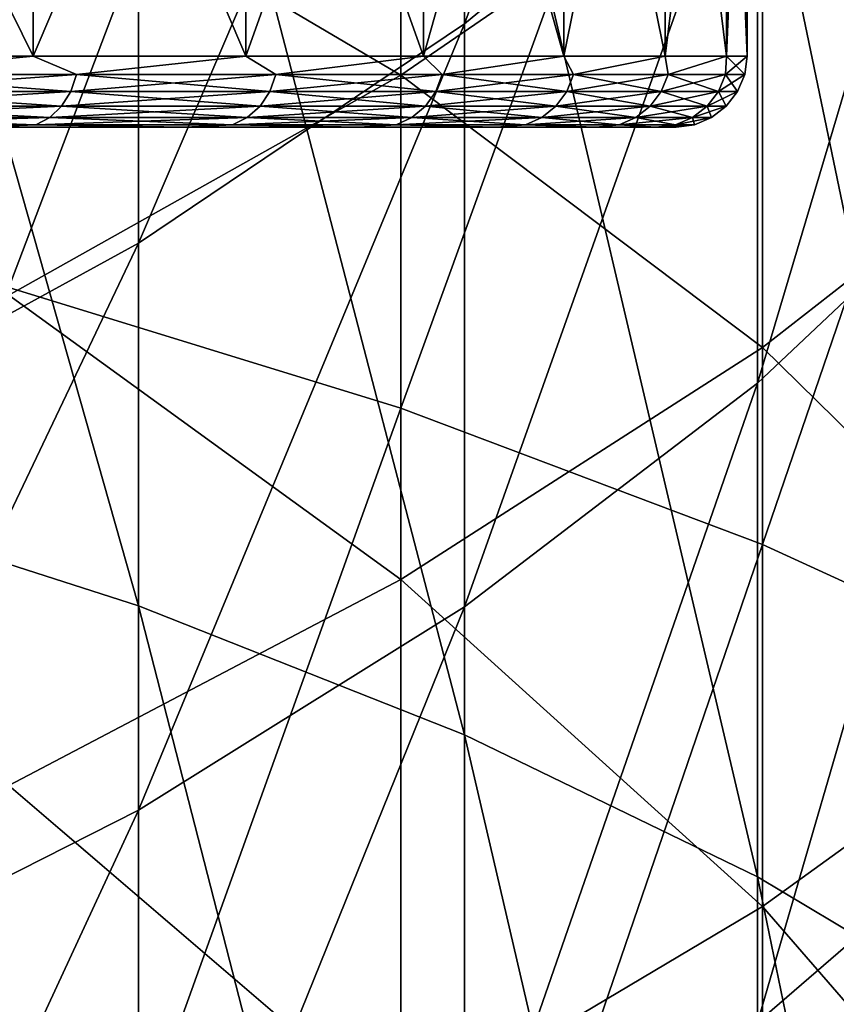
# Model space of a CAD drawing. Header units: millimetres. Extents: x -30 to 76, y -3 to 301.
# Tile 249 of 256: x 7.81 to 10.11, y 266.25 to 269.02. Entities that reach past the tile are written whole.
import ezdxf

# ---------------------------------------------------------------- set-up
doc = ezdxf.new("R2010")
doc.units = ezdxf.units.MM
doc.header["$LTSCALE"] = 81.481481
for name, color, linetype in [('132', 7, 'CONTINUOUS'), ('135', 7, 'CONTINUOUS'), ('341', 7, 'CONTINUOUS'), ('342', 7, 'CONTINUOUS'), ('343', 7, 'CONTINUOUS'), ('344', 7, 'CONTINUOUS'), ('345', 7, 'CONTINUOUS')]:
    doc.layers.add(name, color=color, linetype=linetype)

msp = doc.modelspace()

# ---------------------------------------------------------------- linework, layer by layer
at = {"layer": '132', "color": 7, "linetype": 'CONTINUOUS', "true_color": 0xaaaaaa}
for points in [[(8.8815, 271.1756, -4.5951), (7.778, 268.269, -6.9663), (7.778, 271.5681, -5.3132), (8.8815, 271.1756, -4.5951)], [(8.8815, 267.9288, -6.2219), (7.778, 268.269, -6.9663), (8.8815, 271.1756, -4.5951), (8.8815, 267.9288, -6.2219)], [(9.8995, 270.733, -3.7855), (8.8815, 267.9288, -6.2219), (8.8815, 271.1756, -4.5951), (9.8995, 270.733, -3.7855)], [(9.8995, 267.5452, -5.3828), (8.8815, 267.9288, -6.2219), (9.8995, 270.733, -3.7855), (9.8995, 267.5452, -5.3828)], [(10.8221, 270.2448, -2.8922), (9.8995, 267.5452, -5.3828), (9.8995, 270.733, -3.7855), (10.8221, 270.2448, -2.8922)], [(9.8995, 269.5639, 20.3062), (10.8221, 268.8198, 18.0116), (10.8221, 270.3338, 19.6402), (9.8995, 269.5639, 20.3062)], [(10.8221, 267.122, -4.4569), (9.8995, 267.5452, -5.3828), (10.8221, 270.2448, -2.8922), (10.8221, 267.122, -4.4569)], [(7.778, 269.5174, 23.0243), (8.8815, 268.8662, 20.9099), (8.8815, 270.173, 22.5344), (7.778, 269.5174, 23.0243)], [(8.8815, 268.8662, 20.9099), (9.8995, 269.5639, 20.3062), (8.8815, 270.173, 22.5344), (8.8815, 268.8662, 20.9099)], [(8.8815, 268.8662, 20.9099), (9.8995, 268.0995, 18.7309), (9.8995, 269.5639, 20.3062), (8.8815, 268.8662, 20.9099)], [(9.8995, 268.0995, 18.7309), (10.8221, 268.8198, 18.0116), (9.8995, 269.5639, 20.3062), (9.8995, 268.0995, 18.7309)], [(7.778, 268.2472, 21.4454), (8.8815, 268.8662, 20.9099), (7.778, 269.5174, 23.0243), (7.778, 268.2472, 21.4454)], [(7.778, 268.2472, 21.4454), (8.8815, 267.4466, 19.3829), (8.8815, 268.8662, 20.9099), (7.778, 268.2472, 21.4454)], [(8.8815, 267.4466, 19.3829), (9.8995, 268.0995, 18.7309), (8.8815, 268.8662, 20.9099), (8.8815, 267.4466, 19.3829)], [(9.8995, 268.0995, 18.7309), (10.8221, 267.1934, 16.4953), (10.8221, 268.8198, 18.0116), (9.8995, 268.0995, 18.7309)], [(8.8815, 267.9288, -6.2219), (7.778, 264.8603, -8.3795), (7.778, 268.269, -6.9663), (8.8815, 267.9288, -6.2219)], [(7.778, 266.8675, 19.9612), (8.8815, 267.4466, 19.3829), (7.778, 268.2472, 21.4454), (7.778, 266.8675, 19.9612)], [(8.8815, 267.4466, 19.3829), (9.8995, 266.5263, 17.2642), (9.8995, 268.0995, 18.7309), (8.8815, 267.4466, 19.3829)], [(9.8995, 266.5263, 17.2642), (10.8221, 267.1934, 16.4953), (9.8995, 268.0995, 18.7309), (9.8995, 266.5263, 17.2642)], [(8.8815, 264.5741, -7.6127), (7.778, 264.8603, -8.3795), (8.8815, 267.9288, -6.2219), (8.8815, 264.5741, -7.6127)], [(9.8995, 267.5452, -5.3828), (8.8815, 264.5741, -7.6127), (8.8815, 267.9288, -6.2219), (9.8995, 267.5452, -5.3828)], [(9.8995, 264.2514, -6.7483), (8.8815, 264.5741, -7.6127), (9.8995, 267.5452, -5.3828), (9.8995, 264.2514, -6.7483)], [(10.8221, 267.122, -4.4569), (9.8995, 264.2514, -6.7483), (9.8995, 267.5452, -5.3828), (10.8221, 267.122, -4.4569)], [(7.778, 266.8675, 19.9612), (8.8815, 265.9216, 17.9611), (8.8815, 267.4466, 19.3829), (7.778, 266.8675, 19.9612)], [(8.8815, 265.9216, 17.9611), (9.8995, 266.5263, 17.2642), (8.8815, 267.4466, 19.3829), (8.8815, 265.9216, 17.9611)], [(9.8995, 266.5263, 17.2642), (10.8221, 265.4628, 15.099), (10.8221, 267.1934, 16.4953), (9.8995, 266.5263, 17.2642)], [(10.8221, 263.8954, -5.7946), (9.8995, 264.2514, -6.7483), (10.8221, 267.122, -4.4569), (10.8221, 263.8954, -5.7946)], [(7.778, 265.3852, 18.5793), (8.8815, 265.9216, 17.9611), (7.778, 266.8675, 19.9612), (7.778, 265.3852, 18.5793)], [(8.8815, 265.9216, 17.9611), (9.8995, 264.8523, 15.9136), (9.8995, 266.5263, 17.2642), (8.8815, 265.9216, 17.9611)], [(9.8995, 264.8523, 15.9136), (10.8221, 265.4628, 15.099), (9.8995, 266.5263, 17.2642), (9.8995, 264.8523, 15.9136)]]:
    msp.add_3dface(points, dxfattribs=at)
at = {"layer": '135', "color": 7, "linetype": 'CONTINUOUS', "true_color": 0xaaaaaa}
for points in [[(9.8847, 269.6903, 17.1424), (9.0599, 269.0104, 17.8212), (9.8847, 271.2641, 18.8353), (9.8847, 269.6903, 17.1424)], [(9.8847, 271.2641, 18.8353), (9.0599, 269.0104, 17.8212), (9.0599, 270.5375, 19.4639), (9.8847, 271.2641, 18.8353)], [(7.1409, 267.6949, -5.7102), (8.1422, 267.3727, -5.0053), (7.1409, 270.9057, -4.1014), (7.1409, 267.6949, -5.7102)], [(7.1409, 270.9057, -4.1014), (8.1422, 267.3727, -5.0053), (8.1422, 270.534, -3.4213), (7.1409, 270.9057, -4.1014)], [(9.0599, 269.0104, 17.8212), (8.1422, 268.3931, 18.4377), (9.0599, 270.5375, 19.4639), (9.0599, 269.0104, 17.8212)], [(9.0599, 270.5375, 19.4639), (8.1422, 268.3931, 18.4377), (8.1422, 269.8778, 20.0347), (9.0599, 270.5375, 19.4639)], [(8.1422, 267.3727, -5.0053), (9.0599, 267.01, -4.2119), (8.1422, 270.534, -3.4213), (8.1422, 267.3727, -5.0053)], [(8.1422, 270.534, -3.4213), (9.0599, 267.01, -4.2119), (9.0599, 270.1156, -2.6558), (8.1422, 270.534, -3.4213)], [(10.6081, 268.6807, 14.7811), (9.8847, 267.9996, 15.5661), (10.6081, 270.4257, 16.408), (10.6081, 268.6807, 14.7811)], [(10.6081, 270.4257, 16.408), (9.8847, 267.9996, 15.5661), (9.8847, 269.6903, 17.1424), (10.6081, 270.4257, 16.408)], [(9.0599, 267.01, -4.2119), (9.8847, 266.6105, -3.3381), (9.0599, 270.1156, -2.6558), (9.0599, 267.01, -4.2119)], [(9.0599, 270.1156, -2.6558), (9.8847, 266.6105, -3.3381), (9.8847, 269.6548, -1.8128), (9.0599, 270.1156, -2.6558)], [(8.1422, 268.3931, 18.4377), (7.1409, 267.8447, 18.9853), (8.1422, 269.8778, 20.0347), (8.1422, 268.3931, 18.4377)], [(8.1422, 269.8778, 20.0347), (7.1409, 267.8447, 18.9853), (7.1409, 269.2916, 20.5418), (8.1422, 269.8778, 20.0347)], [(9.8847, 267.9996, 15.5661), (9.0599, 267.37, 16.2918), (9.8847, 269.6903, 17.1424), (9.8847, 267.9996, 15.5661)], [(9.8847, 269.6903, 17.1424), (9.0599, 267.37, 16.2918), (9.0599, 269.0104, 17.8212), (9.8847, 269.6903, 17.1424)], [(9.8847, 266.6105, -3.3381), (10.6081, 266.1785, -2.3929), (9.8847, 269.6548, -1.8128), (9.8847, 266.6105, -3.3381)], [(9.8847, 269.6548, -1.8128), (10.6081, 266.1785, -2.3929), (10.6081, 269.1563, -0.9008), (9.8847, 269.6548, -1.8128)], [(9.0599, 267.37, 16.2918), (8.1422, 266.7982, 16.9508), (9.0599, 269.0104, 17.8212), (9.0599, 267.37, 16.2918)], [(9.0599, 269.0104, 17.8212), (8.1422, 266.7982, 16.9508), (8.1422, 268.3931, 18.4377), (9.0599, 269.0104, 17.8212)], [(10.6081, 266.8239, 13.283), (9.8847, 266.2006, 14.1146), (10.6081, 268.6807, 14.7811), (10.6081, 266.8239, 13.283)], [(10.6081, 268.6807, 14.7811), (9.8847, 266.2006, 14.1146), (9.8847, 267.9996, 15.5661), (10.6081, 268.6807, 14.7811)], [(8.1422, 266.7982, 16.9508), (7.1409, 266.2903, 17.5362), (8.1422, 268.3931, 18.4377), (8.1422, 266.7982, 16.9508)], [(8.1422, 268.3931, 18.4377), (7.1409, 266.2903, 17.5362), (7.1409, 267.8447, 18.9853), (8.1422, 268.3931, 18.4377)], [(9.8847, 266.2006, 14.1146), (9.0599, 265.6244, 14.8834), (9.8847, 267.9996, 15.5661), (9.8847, 266.2006, 14.1146)], [(9.8847, 267.9996, 15.5661), (9.0599, 265.6244, 14.8834), (9.0599, 267.37, 16.2918), (9.8847, 267.9996, 15.5661)], [(7.1409, 264.3774, -7.0856), (8.1422, 264.1063, -6.3595), (7.1409, 267.6949, -5.7102), (7.1409, 264.3774, -7.0856)], [(7.1409, 267.6949, -5.7102), (8.1422, 264.1063, -6.3595), (8.1422, 267.3727, -5.0053), (7.1409, 267.6949, -5.7102)], [(8.1422, 264.1063, -6.3595), (9.0599, 263.8012, -5.5422), (8.1422, 267.3727, -5.0053), (8.1422, 264.1063, -6.3595)], [(8.1422, 267.3727, -5.0053), (9.0599, 263.8012, -5.5422), (9.0599, 267.01, -4.2119), (8.1422, 267.3727, -5.0053)], [(9.0599, 265.6244, 14.8834), (8.1422, 265.1012, 15.5815), (9.0599, 267.37, 16.2918), (9.0599, 265.6244, 14.8834)], [(9.0599, 267.37, 16.2918), (8.1422, 265.1012, 15.5815), (8.1422, 266.7982, 16.9508), (9.0599, 267.37, 16.2918)], [(9.0599, 263.8012, -5.5422), (9.8847, 263.4652, -4.6421), (9.0599, 267.01, -4.2119), (9.0599, 263.8012, -5.5422)], [(9.0599, 267.01, -4.2119), (9.8847, 263.4652, -4.6421), (9.8847, 266.6105, -3.3381), (9.0599, 267.01, -4.2119)], [(8.1422, 265.1012, 15.5815), (7.1409, 264.6364, 16.2017), (8.1422, 266.7982, 16.9508), (8.1422, 265.1012, 15.5815)], [(8.1422, 266.7982, 16.9508), (7.1409, 264.6364, 16.2017), (7.1409, 266.2903, 17.5362), (8.1422, 266.7982, 16.9508)], [(10.6081, 264.8649, 11.9213), (9.8847, 264.3026, 12.7953), (10.6081, 266.8239, 13.283), (10.6081, 264.8649, 11.9213)], [(10.6081, 266.8239, 13.283), (9.8847, 264.3026, 12.7953), (9.8847, 266.2006, 14.1146), (10.6081, 266.8239, 13.283)], [(9.8847, 263.4652, -4.6421), (10.6081, 263.1017, -3.6685), (9.8847, 266.6105, -3.3381), (9.8847, 263.4652, -4.6421)], [(9.8847, 266.6105, -3.3381), (10.6081, 263.1017, -3.6685), (10.6081, 266.1785, -2.3929), (9.8847, 266.6105, -3.3381)]]:
    msp.add_3dface(points, dxfattribs=at)
at = {"layer": '341', "color": 7, "linetype": 'CONTINUOUS', "true_color": 0xaaaaaa}
for points in [[(-9.5995, 268.72, 218.4755), (9.656, 268.72, 219.5182), (-9.656, 268.72, 219.5182), (-9.5995, 268.72, 218.4755)], [(-9.656, 268.72, 219.5182), (9.656, 268.72, 219.5182), (9.5995, 268.72, 220.5609), (-9.656, 268.72, 219.5182)], [(-9.5995, 268.72, 220.5609), (-9.656, 268.72, 219.5182), (9.5995, 268.72, 220.5609), (-9.5995, 268.72, 220.5609)], [(9.5995, 268.72, 218.4755), (9.656, 268.72, 219.5182), (-9.5995, 268.72, 218.4755), (9.5995, 268.72, 218.4755)], [(-9.4305, 268.72, 217.4435), (9.5995, 268.72, 218.4755), (-9.5995, 268.72, 218.4755), (-9.4305, 268.72, 217.4435)], [(-9.4305, 268.72, 221.5928), (-9.5995, 268.72, 220.5609), (9.4305, 268.72, 221.5928), (-9.4305, 268.72, 221.5928)], [(9.4305, 268.72, 221.5928), (-9.5995, 268.72, 220.5609), (9.5995, 268.72, 220.5609), (9.4305, 268.72, 221.5928)], [(9.4305, 268.72, 217.4435), (9.5995, 268.72, 218.4755), (-9.4305, 268.72, 217.4435), (9.4305, 268.72, 217.4435)], [(-9.1509, 268.72, 216.436), (9.4305, 268.72, 217.4435), (-9.4305, 268.72, 217.4435), (-9.1509, 268.72, 216.436)], [(-9.1509, 268.72, 222.6003), (-9.4305, 268.72, 221.5928), (9.1509, 268.72, 222.6003), (-9.1509, 268.72, 222.6003)], [(9.1509, 268.72, 222.6003), (-9.4305, 268.72, 221.5928), (9.4305, 268.72, 221.5928), (9.1509, 268.72, 222.6003)], [(9.1509, 268.72, 216.436), (9.4305, 268.72, 217.4435), (-9.1509, 268.72, 216.436), (9.1509, 268.72, 216.436)], [(-8.764, 268.72, 215.4646), (9.1509, 268.72, 216.436), (-9.1509, 268.72, 216.436), (-8.764, 268.72, 215.4646)], [(-8.764, 268.72, 223.5717), (-9.1509, 268.72, 222.6003), (8.764, 268.72, 223.5717), (-8.764, 268.72, 223.5717)], [(8.764, 268.72, 223.5717), (-9.1509, 268.72, 222.6003), (9.1509, 268.72, 222.6003), (8.764, 268.72, 223.5717)], [(8.764, 268.72, 215.4646), (9.1509, 268.72, 216.436), (-8.764, 268.72, 215.4646), (8.764, 268.72, 215.4646)], [(-8.2743, 268.72, 214.5407), (8.764, 268.72, 215.4646), (-8.764, 268.72, 215.4646), (-8.2743, 268.72, 214.5407)], [(-8.2743, 268.72, 224.4956), (-8.764, 268.72, 223.5717), (8.2743, 268.72, 224.4956), (-8.2743, 268.72, 224.4956)], [(8.2743, 268.72, 224.4956), (-8.764, 268.72, 223.5717), (8.764, 268.72, 223.5717), (8.2743, 268.72, 224.4956)], [(8.2743, 268.72, 214.5407), (8.764, 268.72, 215.4646), (-8.2743, 268.72, 214.5407), (8.2743, 268.72, 214.5407)], [(-7.6875, 268.72, 213.6752), (8.2743, 268.72, 214.5407), (-8.2743, 268.72, 214.5407), (-7.6875, 268.72, 213.6752)], [(7.6875, 268.72, 225.3611), (-8.2743, 268.72, 224.4956), (8.2743, 268.72, 224.4956), (7.6875, 268.72, 225.3611)], [(7.6875, 268.72, 213.6752), (8.2743, 268.72, 214.5407), (-7.6875, 268.72, 213.6752), (7.6875, 268.72, 213.6752)]]:
    msp.add_3dface(points, dxfattribs=at)
at = {"layer": '342', "color": 7, "linetype": 'CONTINUOUS', "true_color": 0xaaaaaa}
for points in [[(7.8463, 270.32, 225.4827), (7.1554, 270.32, 226.2961), (7.8463, 268.92, 225.4828), (7.8463, 270.32, 225.4827)], [(7.8463, 268.92, 225.4828), (7.1554, 270.32, 226.2961), (7.1554, 268.92, 226.2961), (7.8463, 268.92, 225.4828)], [(8.4452, 270.32, 224.5995), (7.8463, 270.32, 225.4827), (8.4452, 268.92, 224.5995), (8.4452, 270.32, 224.5995)], [(8.4452, 268.92, 224.5995), (7.8463, 270.32, 225.4827), (7.8463, 268.92, 225.4828), (8.4452, 268.92, 224.5995)], [(8.9451, 270.32, 223.6566), (8.4452, 270.32, 224.5995), (8.9451, 268.92, 223.6566), (8.9451, 270.32, 223.6566)], [(8.9451, 268.92, 223.6566), (8.4452, 270.32, 224.5995), (8.4452, 268.92, 224.5995), (8.9451, 268.92, 223.6566)], [(9.3401, 270.32, 222.6652), (8.9451, 270.32, 223.6566), (9.3401, 268.92, 222.6652), (9.3401, 270.32, 222.6652)], [(9.3401, 268.92, 222.6652), (8.9451, 270.32, 223.6566), (8.9451, 268.92, 223.6566), (9.3401, 268.92, 222.6652)], [(9.6256, 270.32, 221.6369), (9.3401, 270.32, 222.6652), (9.6256, 268.92, 221.6369), (9.6256, 270.32, 221.6369)], [(9.6256, 268.92, 221.6369), (9.3401, 270.32, 222.6652), (9.3401, 268.92, 222.6652), (9.6256, 268.92, 221.6369)], [(9.7982, 270.32, 220.5838), (9.6256, 270.32, 221.6369), (9.7982, 268.92, 220.5838), (9.7982, 270.32, 220.5838)], [(9.7982, 268.92, 220.5838), (9.6256, 270.32, 221.6369), (9.6256, 268.92, 221.6369), (9.7982, 268.92, 220.5838)], [(9.856, 270.32, 219.5182), (9.7982, 270.32, 220.5838), (9.856, 268.92, 219.5182), (9.856, 270.32, 219.5182)], [(9.856, 268.92, 219.5182), (9.7982, 270.32, 220.5838), (9.7982, 268.92, 220.5838), (9.856, 268.92, 219.5182)]]:
    msp.add_3dface(points, dxfattribs=at)
at = {"layer": '343', "color": 7, "linetype": 'CONTINUOUS', "true_color": 0xaaaaaa}
for points in [[(7.1554, 270.32, 212.7402), (7.8463, 270.32, 213.5536), (7.1554, 268.92, 212.7402), (7.1554, 270.32, 212.7402)], [(7.1554, 268.92, 212.7402), (7.8463, 270.32, 213.5536), (7.8463, 268.92, 213.5536), (7.1554, 268.92, 212.7402)], [(7.8463, 270.32, 213.5536), (8.4452, 270.32, 214.4369), (7.8463, 268.92, 213.5536), (7.8463, 270.32, 213.5536)], [(7.8463, 268.92, 213.5536), (8.4452, 270.32, 214.4369), (8.4452, 268.92, 214.4369), (7.8463, 268.92, 213.5536)], [(8.4452, 270.32, 214.4369), (8.9451, 270.32, 215.3797), (8.4452, 268.92, 214.4369), (8.4452, 270.32, 214.4369)], [(8.4452, 268.92, 214.4369), (8.9451, 270.32, 215.3797), (8.9451, 268.92, 215.3797), (8.4452, 268.92, 214.4369)], [(8.9451, 270.32, 215.3797), (9.3401, 270.32, 216.3711), (8.9451, 268.92, 215.3797), (8.9451, 270.32, 215.3797)], [(8.9451, 268.92, 215.3797), (9.3401, 270.32, 216.3711), (9.3401, 268.92, 216.3711), (8.9451, 268.92, 215.3797)], [(9.3401, 270.32, 216.3711), (9.6256, 270.32, 217.3994), (9.3401, 268.92, 216.3711), (9.3401, 270.32, 216.3711)], [(9.3401, 268.92, 216.3711), (9.6256, 270.32, 217.3994), (9.6256, 268.92, 217.3994), (9.3401, 268.92, 216.3711)], [(9.6256, 270.32, 217.3994), (9.7982, 270.32, 218.4525), (9.6256, 268.92, 217.3994), (9.6256, 270.32, 217.3994)], [(9.6256, 268.92, 217.3994), (9.7982, 270.32, 218.4525), (9.7982, 268.92, 218.4525), (9.6256, 268.92, 217.3994)], [(9.7982, 270.32, 218.4525), (9.856, 270.32, 219.5182), (9.7982, 268.92, 218.4525), (9.7982, 270.32, 218.4525)], [(9.856, 270.32, 219.5182), (9.856, 268.92, 219.5182), (9.7982, 268.92, 218.4525), (9.856, 270.32, 219.5182)]]:
    msp.add_3dface(points, dxfattribs=at)
at = {"layer": '344', "color": 7, "linetype": 'CONTINUOUS', "true_color": 0xaaaaaa}
for points in [[(7.8463, 268.92, 225.4828), (7.1554, 268.92, 226.2961), (7.3194, 268.8682, 226.1085), (7.8463, 268.92, 225.4828)], [(7.8463, 268.92, 225.4828), (7.3194, 268.8682, 226.1085), (7.9682, 268.8682, 225.3074), (7.8463, 268.92, 225.4828)], [(8.4452, 268.92, 224.5995), (7.8463, 268.92, 225.4828), (7.9682, 268.8682, 225.3074), (8.4452, 268.92, 224.5995)], [(8.4452, 268.92, 224.5995), (7.9682, 268.8682, 225.3074), (8.5296, 268.8682, 224.4427), (8.4452, 268.92, 224.5995)], [(8.9451, 268.92, 223.6566), (8.4452, 268.92, 224.5995), (8.5296, 268.8682, 224.4427), (8.9451, 268.92, 223.6566)], [(8.9451, 268.92, 223.6566), (8.5296, 268.8682, 224.4427), (8.9977, 268.8682, 223.5242), (8.9451, 268.92, 223.6566)], [(9.3401, 268.92, 222.6652), (8.9451, 268.92, 223.6566), (8.9977, 268.8682, 223.5242), (9.3401, 268.92, 222.6652)], [(9.3401, 268.92, 222.6652), (8.9977, 268.8682, 223.5242), (9.3671, 268.8682, 222.5617), (9.3401, 268.92, 222.6652)], [(9.6256, 268.92, 221.6369), (9.3401, 268.92, 222.6652), (9.3671, 268.8682, 222.5617), (9.6256, 268.92, 221.6369)], [(9.6256, 268.92, 221.6369), (9.3671, 268.8682, 222.5617), (9.634, 268.8682, 221.5659), (9.6256, 268.92, 221.6369)], [(9.7982, 268.92, 220.5838), (9.6256, 268.92, 221.6369), (9.634, 268.8682, 221.5659), (9.7982, 268.92, 220.5838)], [(9.7982, 268.92, 220.5838), (9.634, 268.8682, 221.5659), (9.7952, 268.8682, 220.5477), (9.7982, 268.92, 220.5838)], [(9.8492, 268.8682, 219.5182), (9.7982, 268.92, 220.5838), (9.7952, 268.8682, 220.5477), (9.8492, 268.8682, 219.5182)], [(9.856, 268.92, 219.5182), (9.7982, 268.92, 220.5838), (9.8492, 268.8682, 219.5182), (9.856, 268.92, 219.5182)], [(7.3045, 268.82, 226.0952), (7.952, 268.82, 225.2956), (7.3194, 268.8682, 226.1085), (7.3045, 268.82, 226.0952)], [(7.3194, 268.8682, 226.1085), (7.952, 268.82, 225.2956), (7.9682, 268.8682, 225.3074), (7.3194, 268.8682, 226.1085)], [(7.952, 268.82, 225.2956), (8.5123, 268.82, 224.4327), (7.9682, 268.8682, 225.3074), (7.952, 268.82, 225.2956)], [(7.9682, 268.8682, 225.3074), (8.5123, 268.82, 224.4327), (8.5296, 268.8682, 224.4427), (7.9682, 268.8682, 225.3074)], [(8.5123, 268.82, 224.4327), (8.9794, 268.82, 223.516), (8.5296, 268.8682, 224.4427), (8.5123, 268.82, 224.4327)], [(8.5296, 268.8682, 224.4427), (8.9794, 268.82, 223.516), (8.9977, 268.8682, 223.5242), (8.5296, 268.8682, 224.4427)], [(8.9794, 268.82, 223.516), (9.3481, 268.82, 222.5555), (8.9977, 268.8682, 223.5242), (8.9794, 268.82, 223.516)], [(8.9977, 268.8682, 223.5242), (9.3481, 268.82, 222.5555), (9.3671, 268.8682, 222.5617), (8.9977, 268.8682, 223.5242)], [(9.3481, 268.82, 222.5555), (9.6144, 268.82, 221.5618), (9.3671, 268.8682, 222.5617), (9.3481, 268.82, 222.5555)], [(9.3671, 268.8682, 222.5617), (9.6144, 268.82, 221.5618), (9.634, 268.8682, 221.5659), (9.3671, 268.8682, 222.5617)], [(9.6144, 268.82, 221.5618), (9.7753, 268.82, 220.5456), (9.634, 268.8682, 221.5659), (9.6144, 268.82, 221.5618)], [(9.634, 268.8682, 221.5659), (9.7753, 268.82, 220.5456), (9.7952, 268.8682, 220.5477), (9.634, 268.8682, 221.5659)], [(9.7753, 268.82, 220.5456), (9.8292, 268.82, 219.5182), (9.7952, 268.8682, 220.5477), (9.7753, 268.82, 220.5456)], [(9.8292, 268.82, 219.5182), (9.8492, 268.8682, 219.5182), (9.7952, 268.8682, 220.5477), (9.8292, 268.82, 219.5182)], [(7.2808, 268.7785, 226.0739), (7.9262, 268.7785, 225.2769), (7.3045, 268.82, 226.0952), (7.2808, 268.7785, 226.0739)], [(7.3045, 268.82, 226.0952), (7.9262, 268.7785, 225.2769), (7.952, 268.82, 225.2956), (7.3045, 268.82, 226.0952)], [(7.9262, 268.7785, 225.2769), (8.4848, 268.7785, 224.4168), (7.952, 268.82, 225.2956), (7.9262, 268.7785, 225.2769)], [(7.952, 268.82, 225.2956), (8.4848, 268.7785, 224.4168), (8.5123, 268.82, 224.4327), (7.952, 268.82, 225.2956)], [(8.4848, 268.7785, 224.4168), (8.9503, 268.7785, 223.5031), (8.5123, 268.82, 224.4327), (8.4848, 268.7785, 224.4168)], [(8.5123, 268.82, 224.4327), (8.9503, 268.7785, 223.5031), (8.9794, 268.82, 223.516), (8.5123, 268.82, 224.4327)], [(8.9503, 268.7785, 223.5031), (9.3178, 268.7785, 222.5457), (8.9794, 268.82, 223.516), (8.9503, 268.7785, 223.5031)], [(8.9794, 268.82, 223.516), (9.3178, 268.7785, 222.5457), (9.3481, 268.82, 222.5555), (8.9794, 268.82, 223.516)], [(9.3178, 268.7785, 222.5457), (9.5833, 268.7785, 221.5551), (9.3481, 268.82, 222.5555), (9.3178, 268.7785, 222.5457)], [(9.3481, 268.82, 222.5555), (9.5833, 268.7785, 221.5551), (9.6144, 268.82, 221.5618), (9.3481, 268.82, 222.5555)], [(9.5833, 268.7785, 221.5551), (9.7437, 268.7785, 220.5423), (9.6144, 268.82, 221.5618), (9.5833, 268.7785, 221.5551)], [(9.6144, 268.82, 221.5618), (9.7437, 268.7785, 220.5423), (9.7753, 268.82, 220.5456), (9.6144, 268.82, 221.5618)], [(9.7437, 268.7785, 220.5423), (9.7973, 268.7785, 219.5182), (9.7753, 268.82, 220.5456), (9.7437, 268.7785, 220.5423)], [(9.7973, 268.7785, 219.5182), (9.8292, 268.82, 219.5182), (9.7753, 268.82, 220.5456), (9.7973, 268.7785, 219.5182)], [(7.25, 268.7467, 226.0461), (7.8927, 268.7467, 225.2525), (7.2808, 268.7785, 226.0739), (7.25, 268.7467, 226.0461)], [(7.2808, 268.7785, 226.0739), (7.8927, 268.7467, 225.2525), (7.9262, 268.7785, 225.2769), (7.2808, 268.7785, 226.0739)], [(7.8927, 268.7467, 225.2525), (8.4488, 268.7467, 224.3961), (7.9262, 268.7785, 225.2769), (7.8927, 268.7467, 225.2525)], [(7.9262, 268.7785, 225.2769), (8.4488, 268.7467, 224.3961), (8.4848, 268.7785, 224.4168), (7.9262, 268.7785, 225.2769)], [(8.4488, 268.7467, 224.3961), (8.9124, 268.7467, 223.4862), (8.4848, 268.7785, 224.4168), (8.4488, 268.7467, 224.3961)], [(8.4848, 268.7785, 224.4168), (8.9124, 268.7467, 223.4862), (8.9503, 268.7785, 223.5031), (8.4848, 268.7785, 224.4168)], [(8.9124, 268.7467, 223.4862), (9.2784, 268.7467, 222.5329), (8.9503, 268.7785, 223.5031), (8.9124, 268.7467, 223.4862)], [(8.9503, 268.7785, 223.5031), (9.2784, 268.7467, 222.5329), (9.3178, 268.7785, 222.5457), (8.9503, 268.7785, 223.5031)], [(9.2784, 268.7467, 222.5329), (9.5427, 268.7467, 221.5465), (9.3178, 268.7785, 222.5457), (9.2784, 268.7467, 222.5329)], [(9.3178, 268.7785, 222.5457), (9.5427, 268.7467, 221.5465), (9.5833, 268.7785, 221.5551), (9.3178, 268.7785, 222.5457)], [(9.5427, 268.7467, 221.5465), (9.7024, 268.7467, 220.5379), (9.5833, 268.7785, 221.5551), (9.5427, 268.7467, 221.5465)], [(9.5833, 268.7785, 221.5551), (9.7024, 268.7467, 220.5379), (9.7437, 268.7785, 220.5423), (9.5833, 268.7785, 221.5551)], [(9.7024, 268.7467, 220.5379), (9.7559, 268.7467, 219.5182), (9.7437, 268.7785, 220.5423), (9.7024, 268.7467, 220.5379)], [(9.7559, 268.7467, 219.5182), (9.7973, 268.7785, 219.5182), (9.7437, 268.7785, 220.5423), (9.7559, 268.7467, 219.5182)], [(7.2141, 268.7268, 226.0138), (7.8536, 268.7268, 225.2241), (7.25, 268.7467, 226.0461), (7.2141, 268.7268, 226.0138)], [(7.25, 268.7467, 226.0461), (7.8536, 268.7268, 225.2241), (7.8927, 268.7467, 225.2525), (7.25, 268.7467, 226.0461)], [(7.8536, 268.7268, 225.2241), (8.407, 268.7268, 224.3719), (7.8927, 268.7467, 225.2525), (7.8536, 268.7268, 225.2241)], [(7.8927, 268.7467, 225.2525), (8.407, 268.7268, 224.3719), (8.4488, 268.7467, 224.3961), (7.8927, 268.7467, 225.2525)], [(8.407, 268.7268, 224.3719), (8.8683, 268.7268, 223.4666), (8.4488, 268.7467, 224.3961), (8.407, 268.7268, 224.3719)], [(8.4488, 268.7467, 224.3961), (8.8683, 268.7268, 223.4666), (8.9124, 268.7467, 223.4862), (8.4488, 268.7467, 224.3961)], [(8.8683, 268.7268, 223.4666), (9.2324, 268.7268, 222.518), (8.9124, 268.7467, 223.4862), (8.8683, 268.7268, 223.4666)], [(8.9124, 268.7467, 223.4862), (9.2324, 268.7268, 222.518), (9.2784, 268.7467, 222.5329), (8.9124, 268.7467, 223.4862)], [(9.2324, 268.7268, 222.518), (9.4954, 268.7268, 221.5365), (9.2784, 268.7467, 222.5329), (9.2324, 268.7268, 222.518)], [(9.2784, 268.7467, 222.5329), (9.4954, 268.7268, 221.5365), (9.5427, 268.7467, 221.5465), (9.2784, 268.7467, 222.5329)], [(9.4954, 268.7268, 221.5365), (9.6544, 268.7268, 220.5329), (9.5427, 268.7467, 221.5465), (9.4954, 268.7268, 221.5365)], [(9.5427, 268.7467, 221.5465), (9.6544, 268.7268, 220.5329), (9.7024, 268.7467, 220.5379), (9.5427, 268.7467, 221.5465)], [(9.6544, 268.7268, 220.5329), (9.7076, 268.7268, 219.5182), (9.7024, 268.7467, 220.5379), (9.6544, 268.7268, 220.5329)], [(9.7076, 268.7268, 219.5182), (9.7559, 268.7467, 219.5182), (9.7024, 268.7467, 220.5379), (9.7076, 268.7268, 219.5182)], [(7.2141, 268.7268, 226.0138), (7.6875, 268.72, 225.3611), (7.8536, 268.7268, 225.2241), (7.2141, 268.7268, 226.0138)], [(7.6875, 268.72, 225.3611), (8.2743, 268.72, 224.4956), (7.8536, 268.7268, 225.2241), (7.6875, 268.72, 225.3611)], [(7.8536, 268.7268, 225.2241), (8.2743, 268.72, 224.4956), (8.407, 268.7268, 224.3719), (7.8536, 268.7268, 225.2241)], [(8.2743, 268.72, 224.4956), (8.764, 268.72, 223.5717), (8.407, 268.7268, 224.3719), (8.2743, 268.72, 224.4956)], [(8.407, 268.7268, 224.3719), (8.764, 268.72, 223.5717), (8.8683, 268.7268, 223.4666), (8.407, 268.7268, 224.3719)], [(8.764, 268.72, 223.5717), (9.1509, 268.72, 222.6003), (8.8683, 268.7268, 223.4666), (8.764, 268.72, 223.5717)], [(8.8683, 268.7268, 223.4666), (9.1509, 268.72, 222.6003), (9.2324, 268.7268, 222.518), (8.8683, 268.7268, 223.4666)], [(9.1509, 268.72, 222.6003), (9.4305, 268.72, 221.5928), (9.2324, 268.7268, 222.518), (9.1509, 268.72, 222.6003)], [(9.2324, 268.7268, 222.518), (9.4305, 268.72, 221.5928), (9.4954, 268.7268, 221.5365), (9.2324, 268.7268, 222.518)], [(9.4305, 268.72, 221.5928), (9.5995, 268.72, 220.5609), (9.4954, 268.7268, 221.5365), (9.4305, 268.72, 221.5928)], [(9.4954, 268.7268, 221.5365), (9.5995, 268.72, 220.5609), (9.6544, 268.7268, 220.5329), (9.4954, 268.7268, 221.5365)], [(9.5995, 268.72, 220.5609), (9.656, 268.72, 219.5182), (9.6544, 268.7268, 220.5329), (9.5995, 268.72, 220.5609)], [(9.6544, 268.7268, 220.5329), (9.656, 268.72, 219.5182), (9.7076, 268.7268, 219.5182), (9.6544, 268.7268, 220.5329)]]:
    msp.add_3dface(points, dxfattribs=at)
at = {"layer": '345', "color": 7, "linetype": 'CONTINUOUS', "true_color": 0xaaaaaa}
for points in [[(7.1554, 268.92, 212.7402), (7.8463, 268.92, 213.5536), (7.3194, 268.8682, 212.9278), (7.1554, 268.92, 212.7402)], [(7.3194, 268.8682, 212.9278), (7.8463, 268.92, 213.5536), (7.9682, 268.8682, 213.729), (7.3194, 268.8682, 212.9278)], [(7.8463, 268.92, 213.5536), (8.4452, 268.92, 214.4369), (7.9682, 268.8682, 213.729), (7.8463, 268.92, 213.5536)], [(7.9682, 268.8682, 213.729), (8.4452, 268.92, 214.4369), (8.5296, 268.8682, 214.5936), (7.9682, 268.8682, 213.729)], [(8.4452, 268.92, 214.4369), (8.9451, 268.92, 215.3797), (8.5296, 268.8682, 214.5936), (8.4452, 268.92, 214.4369)], [(8.5296, 268.8682, 214.5936), (8.9451, 268.92, 215.3797), (8.9977, 268.8682, 215.5121), (8.5296, 268.8682, 214.5936)], [(8.9451, 268.92, 215.3797), (9.3401, 268.92, 216.3711), (8.9977, 268.8682, 215.5121), (8.9451, 268.92, 215.3797)], [(8.9977, 268.8682, 215.5121), (9.3401, 268.92, 216.3711), (9.3671, 268.8682, 216.4746), (8.9977, 268.8682, 215.5121)], [(9.3401, 268.92, 216.3711), (9.6256, 268.92, 217.3994), (9.3671, 268.8682, 216.4746), (9.3401, 268.92, 216.3711)], [(9.3671, 268.8682, 216.4746), (9.6256, 268.92, 217.3994), (9.634, 268.8682, 217.4704), (9.3671, 268.8682, 216.4746)], [(9.6256, 268.92, 217.3994), (9.7982, 268.92, 218.4525), (9.634, 268.8682, 217.4704), (9.6256, 268.92, 217.3994)], [(9.634, 268.8682, 217.4704), (9.7982, 268.92, 218.4525), (9.7952, 268.8682, 218.4886), (9.634, 268.8682, 217.4704)], [(9.7982, 268.92, 218.4525), (9.856, 268.92, 219.5182), (9.7952, 268.8682, 218.4886), (9.7982, 268.92, 218.4525)], [(9.856, 268.92, 219.5182), (9.8492, 268.8682, 219.5182), (9.7952, 268.8682, 218.4886), (9.856, 268.92, 219.5182)], [(7.3194, 268.8682, 212.9278), (7.9682, 268.8682, 213.729), (7.3045, 268.82, 212.9412), (7.3194, 268.8682, 212.9278)], [(7.3045, 268.82, 212.9412), (7.9682, 268.8682, 213.729), (7.952, 268.82, 213.7407), (7.3045, 268.82, 212.9412)], [(7.9682, 268.8682, 213.729), (8.5296, 268.8682, 214.5936), (7.952, 268.82, 213.7407), (7.9682, 268.8682, 213.729)], [(7.952, 268.82, 213.7407), (8.5296, 268.8682, 214.5936), (8.5123, 268.82, 214.6036), (7.952, 268.82, 213.7407)], [(8.5296, 268.8682, 214.5936), (8.9977, 268.8682, 215.5121), (8.5123, 268.82, 214.6036), (8.5296, 268.8682, 214.5936)], [(8.5123, 268.82, 214.6036), (8.9977, 268.8682, 215.5121), (8.9794, 268.82, 215.5203), (8.5123, 268.82, 214.6036)], [(8.9977, 268.8682, 215.5121), (9.3671, 268.8682, 216.4746), (8.9794, 268.82, 215.5203), (8.9977, 268.8682, 215.5121)], [(8.9794, 268.82, 215.5203), (9.3671, 268.8682, 216.4746), (9.3481, 268.82, 216.4808), (8.9794, 268.82, 215.5203)], [(9.3671, 268.8682, 216.4746), (9.634, 268.8682, 217.4704), (9.3481, 268.82, 216.4808), (9.3671, 268.8682, 216.4746)], [(9.3481, 268.82, 216.4808), (9.634, 268.8682, 217.4704), (9.6144, 268.82, 217.4746), (9.3481, 268.82, 216.4808)], [(9.634, 268.8682, 217.4704), (9.7952, 268.8682, 218.4886), (9.6144, 268.82, 217.4746), (9.634, 268.8682, 217.4704)], [(9.6144, 268.82, 217.4746), (9.7952, 268.8682, 218.4886), (9.7753, 268.82, 218.4907), (9.6144, 268.82, 217.4746)], [(9.8492, 268.8682, 219.5182), (9.8292, 268.82, 219.5182), (9.7753, 268.82, 218.4907), (9.8492, 268.8682, 219.5182)], [(9.7952, 268.8682, 218.4886), (9.8492, 268.8682, 219.5182), (9.7753, 268.82, 218.4907), (9.7952, 268.8682, 218.4886)], [(7.3045, 268.82, 212.9412), (7.952, 268.82, 213.7407), (7.2808, 268.7785, 212.9625), (7.3045, 268.82, 212.9412)], [(7.2808, 268.7785, 212.9625), (7.952, 268.82, 213.7407), (7.9262, 268.7785, 213.7594), (7.2808, 268.7785, 212.9625)], [(7.952, 268.82, 213.7407), (8.5123, 268.82, 214.6036), (7.9262, 268.7785, 213.7594), (7.952, 268.82, 213.7407)], [(7.9262, 268.7785, 213.7594), (8.5123, 268.82, 214.6036), (8.4848, 268.7785, 214.6195), (7.9262, 268.7785, 213.7594)], [(8.5123, 268.82, 214.6036), (8.9794, 268.82, 215.5203), (8.4848, 268.7785, 214.6195), (8.5123, 268.82, 214.6036)], [(8.4848, 268.7785, 214.6195), (8.9794, 268.82, 215.5203), (8.9503, 268.7785, 215.5332), (8.4848, 268.7785, 214.6195)], [(8.9794, 268.82, 215.5203), (9.3481, 268.82, 216.4808), (8.9503, 268.7785, 215.5332), (8.9794, 268.82, 215.5203)], [(8.9503, 268.7785, 215.5332), (9.3481, 268.82, 216.4808), (9.3178, 268.7785, 216.4906), (8.9503, 268.7785, 215.5332)], [(9.3481, 268.82, 216.4808), (9.6144, 268.82, 217.4746), (9.3178, 268.7785, 216.4906), (9.3481, 268.82, 216.4808)], [(9.3178, 268.7785, 216.4906), (9.6144, 268.82, 217.4746), (9.5833, 268.7785, 217.4812), (9.3178, 268.7785, 216.4906)], [(9.6144, 268.82, 217.4746), (9.7753, 268.82, 218.4907), (9.5833, 268.7785, 217.4812), (9.6144, 268.82, 217.4746)], [(9.5833, 268.7785, 217.4812), (9.7753, 268.82, 218.4907), (9.7437, 268.7785, 218.4941), (9.5833, 268.7785, 217.4812)], [(9.8292, 268.82, 219.5182), (9.7973, 268.7785, 219.5182), (9.7437, 268.7785, 218.4941), (9.8292, 268.82, 219.5182)], [(9.7753, 268.82, 218.4907), (9.8292, 268.82, 219.5182), (9.7437, 268.7785, 218.4941), (9.7753, 268.82, 218.4907)], [(7.2808, 268.7785, 212.9625), (7.9262, 268.7785, 213.7594), (7.25, 268.7467, 212.9902), (7.2808, 268.7785, 212.9625)], [(7.25, 268.7467, 212.9902), (7.9262, 268.7785, 213.7594), (7.8927, 268.7467, 213.7838), (7.25, 268.7467, 212.9902)], [(7.9262, 268.7785, 213.7594), (8.4848, 268.7785, 214.6195), (7.8927, 268.7467, 213.7838), (7.9262, 268.7785, 213.7594)], [(7.8927, 268.7467, 213.7838), (8.4848, 268.7785, 214.6195), (8.4488, 268.7467, 214.6402), (7.8927, 268.7467, 213.7838)], [(8.4848, 268.7785, 214.6195), (8.9503, 268.7785, 215.5332), (8.4488, 268.7467, 214.6402), (8.4848, 268.7785, 214.6195)], [(8.4488, 268.7467, 214.6402), (8.9503, 268.7785, 215.5332), (8.9124, 268.7467, 215.5501), (8.4488, 268.7467, 214.6402)], [(8.9503, 268.7785, 215.5332), (9.3178, 268.7785, 216.4906), (8.9124, 268.7467, 215.5501), (8.9503, 268.7785, 215.5332)], [(8.9124, 268.7467, 215.5501), (9.3178, 268.7785, 216.4906), (9.2784, 268.7467, 216.5034), (8.9124, 268.7467, 215.5501)], [(9.3178, 268.7785, 216.4906), (9.5833, 268.7785, 217.4812), (9.2784, 268.7467, 216.5034), (9.3178, 268.7785, 216.4906)], [(9.2784, 268.7467, 216.5034), (9.5833, 268.7785, 217.4812), (9.5427, 268.7467, 217.4898), (9.2784, 268.7467, 216.5034)], [(9.5833, 268.7785, 217.4812), (9.7437, 268.7785, 218.4941), (9.5427, 268.7467, 217.4898), (9.5833, 268.7785, 217.4812)], [(9.5427, 268.7467, 217.4898), (9.7437, 268.7785, 218.4941), (9.7024, 268.7467, 218.4984), (9.5427, 268.7467, 217.4898)], [(9.7973, 268.7785, 219.5182), (9.7559, 268.7467, 219.5182), (9.7024, 268.7467, 218.4984), (9.7973, 268.7785, 219.5182)], [(9.7437, 268.7785, 218.4941), (9.7973, 268.7785, 219.5182), (9.7024, 268.7467, 218.4984), (9.7437, 268.7785, 218.4941)], [(7.25, 268.7467, 212.9902), (7.8927, 268.7467, 213.7838), (7.2141, 268.7268, 213.0225), (7.25, 268.7467, 212.9902)], [(7.2141, 268.7268, 213.0225), (7.8927, 268.7467, 213.7838), (7.8536, 268.7268, 213.8122), (7.2141, 268.7268, 213.0225)], [(7.8927, 268.7467, 213.7838), (8.4488, 268.7467, 214.6402), (7.8536, 268.7268, 213.8122), (7.8927, 268.7467, 213.7838)], [(7.8536, 268.7268, 213.8122), (8.4488, 268.7467, 214.6402), (8.407, 268.7268, 214.6644), (7.8536, 268.7268, 213.8122)], [(8.4488, 268.7467, 214.6402), (8.9124, 268.7467, 215.5501), (8.407, 268.7268, 214.6644), (8.4488, 268.7467, 214.6402)], [(8.407, 268.7268, 214.6644), (8.9124, 268.7467, 215.5501), (8.8683, 268.7268, 215.5697), (8.407, 268.7268, 214.6644)], [(8.9124, 268.7467, 215.5501), (9.2784, 268.7467, 216.5034), (8.8683, 268.7268, 215.5697), (8.9124, 268.7467, 215.5501)], [(8.8683, 268.7268, 215.5697), (9.2784, 268.7467, 216.5034), (9.2324, 268.7268, 216.5184), (8.8683, 268.7268, 215.5697)], [(9.2784, 268.7467, 216.5034), (9.5427, 268.7467, 217.4898), (9.2324, 268.7268, 216.5184), (9.2784, 268.7467, 216.5034)], [(9.2324, 268.7268, 216.5184), (9.5427, 268.7467, 217.4898), (9.4954, 268.7268, 217.4998), (9.2324, 268.7268, 216.5184)], [(9.5427, 268.7467, 217.4898), (9.7024, 268.7467, 218.4984), (9.4954, 268.7268, 217.4998), (9.5427, 268.7467, 217.4898)], [(9.4954, 268.7268, 217.4998), (9.7024, 268.7467, 218.4984), (9.6544, 268.7268, 218.5034), (9.4954, 268.7268, 217.4998)], [(9.7559, 268.7467, 219.5182), (9.7076, 268.7268, 219.5182), (9.6544, 268.7268, 218.5034), (9.7559, 268.7467, 219.5182)], [(9.7024, 268.7467, 218.4984), (9.7559, 268.7467, 219.5182), (9.6544, 268.7268, 218.5034), (9.7024, 268.7467, 218.4984)], [(7.6875, 268.72, 213.6752), (7.2141, 268.7268, 213.0225), (7.8536, 268.7268, 213.8122), (7.6875, 268.72, 213.6752)], [(8.2743, 268.72, 214.5407), (7.6875, 268.72, 213.6752), (7.8536, 268.7268, 213.8122), (8.2743, 268.72, 214.5407)], [(8.2743, 268.72, 214.5407), (7.8536, 268.7268, 213.8122), (8.407, 268.7268, 214.6644), (8.2743, 268.72, 214.5407)], [(8.764, 268.72, 215.4646), (8.2743, 268.72, 214.5407), (8.407, 268.7268, 214.6644), (8.764, 268.72, 215.4646)], [(8.764, 268.72, 215.4646), (8.407, 268.7268, 214.6644), (8.8683, 268.7268, 215.5697), (8.764, 268.72, 215.4646)], [(9.1509, 268.72, 216.436), (8.764, 268.72, 215.4646), (8.8683, 268.7268, 215.5697), (9.1509, 268.72, 216.436)], [(9.1509, 268.72, 216.436), (8.8683, 268.7268, 215.5697), (9.2324, 268.7268, 216.5184), (9.1509, 268.72, 216.436)], [(9.4305, 268.72, 217.4435), (9.1509, 268.72, 216.436), (9.2324, 268.7268, 216.5184), (9.4305, 268.72, 217.4435)], [(9.4305, 268.72, 217.4435), (9.2324, 268.7268, 216.5184), (9.4954, 268.7268, 217.4998), (9.4305, 268.72, 217.4435)], [(9.5995, 268.72, 218.4755), (9.4305, 268.72, 217.4435), (9.4954, 268.7268, 217.4998), (9.5995, 268.72, 218.4755)], [(9.5995, 268.72, 218.4755), (9.4954, 268.7268, 217.4998), (9.6544, 268.7268, 218.5034), (9.5995, 268.72, 218.4755)], [(9.656, 268.72, 219.5182), (9.5995, 268.72, 218.4755), (9.7076, 268.7268, 219.5182), (9.656, 268.72, 219.5182)], [(9.7076, 268.7268, 219.5182), (9.5995, 268.72, 218.4755), (9.6544, 268.7268, 218.5034), (9.7076, 268.7268, 219.5182)]]:
    msp.add_3dface(points, dxfattribs=at)

doc.saveas('drawing.dxf')
